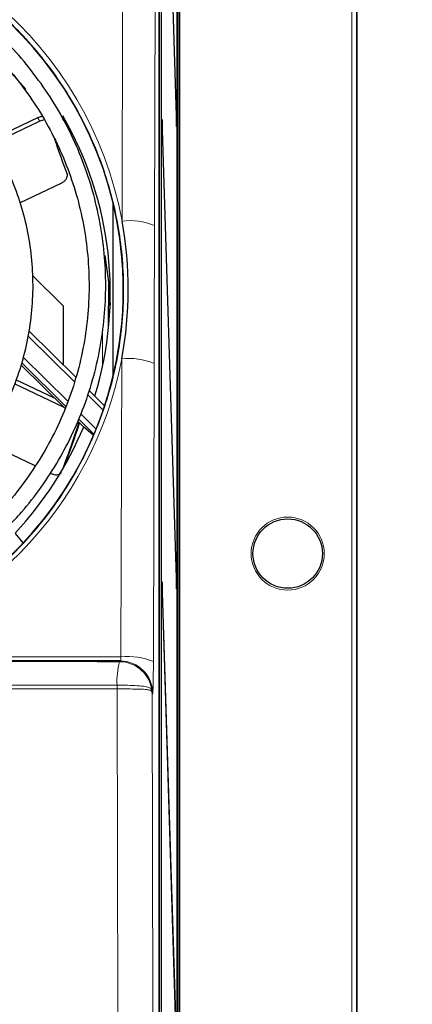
# Model space of a CAD drawing. Header units: millimetres. Extents: x 5 to 418, y 2 to 292.
# Tile 33 of 54: x 119 to 133, y 202 to 237. Entities that reach past the tile are written whole.
import ezdxf

# ---------------------------------------------------------------- set-up
doc = ezdxf.new("R2010")
doc.units = ezdxf.units.MM
doc.layers.add('SLD-0', color=7, linetype='Continuous')
doc.styles.add('SLDTEXTSTYLE0', font='TXT', dxfattribs={"width": 0.605})
doc.dimstyles.new('SLDDIMSTYLE0', dxfattribs={"dimtxt": 3.5, "dimasz": 3.302, "dimexe": 0, "dimexo": 0.0625, "dimgap": 0.875, "dimtad": 1, "dimlfac": 3, "dimrnd": 1e-09, "dimzin": 12, "dimdsep": 46, "dimtxsty": 'SLDTEXTSTYLE0', "dimsah": 1, "dimcen": 0.09, "dimadec": 0, "dimazin": 3, "dimtfac": 1, "dimtofl": 0, "dimtmove": 0, "dimatfit": 3, "dimfxl": 1, "dimfrac": 2, "dimtolj": 1, "dimtzin": 12, "dimarcsym": 0})

# ---------------------------------------------------------------- blocks, each defined once
blk = doc.blocks.new('_D_8')
at = {"layer": 'SLD-0', "color": 7}
for p, q in [((129.791, 253.958), (145.087, 253.958)), ((144.087, 253.958), (144.087, 80.625)), ((129.791, 80.625), (145.087, 80.625))]:
    blk.add_line(p, q, dxfattribs=at)
for points in [[(144.087, 253.958), (143.579, 250.656), (144.595, 250.656)], [(144.087, 80.625), (144.595, 83.927), (143.579, 83.927)]]:
    blk.add_solid(points, dxfattribs=at)
at = {"layer": 'SLD-0', "color": 7, "insert": (139.575, 163.281), "char_height": 3.5, "attachment_point": 1, "rotation": 90, "style": 'SLDTEXTSTYLE0'}
blk.add_mtext('520', dxfattribs=at)

msp = doc.modelspace()

# ---------------------------------------------------------------- linework, layer by layer
at = {"color": 7, "linetype": 'Continuous', "lineweight": 18}
for p, q in [((131.2709, 82.2914), (131.2709, 252.2914)), ((131.4375, 252.2914), (131.4375, 82.2914)), ((122.996, 229.7779), (123.0336, 244.8456)), ((124.2001, 244.6832), (124.1625, 229.6156)), ((124.3425, 240.4569), (124.3425, 113.6957)), ((125.0772, 238.8798), (125.0772, 113.703)), ((122.297, 224.5658), (122.297, 225.8897)), ((121.2813, 223.985), (119.6187, 225.6315)), ((119.439, 224.8758), (121.0479, 223.2825)), ((122.9568, 214.0629), (122.9836, 224.8082)), ((124.1501, 224.6458), (124.1233, 213.9005)), ((122.3158, 222.9606), (121.7597, 223.5113)), ((121.5074, 222.8275), (122.0609, 222.2794)), ((112.4233, 214.0629), (122.9568, 214.0629)), ((122.9076, 213.8932), (122.9338, 213.9195)), ((122.8152, 213.0456), (122.8171, 213.0456)), ((122.8169, 212.9104), (122.8143, 212.9104)), ((124.1003, 212.753), (124.0753, 212.7279))]:
    msp.add_line(p, q, dxfattribs=at)
at = {"color": 7, "linetype": 'Continuous', "lineweight": 25}
for p, q in [((131.4579, 82.2914), (131.4579, 252.2914)), ((125.0478, 89.7774), (125.0478, 245.2905)), ((124.3342, 113.4036), (124.3342, 244.8178)), ((124.4091, 238.9247), (124.4091, 114.0581)), ((124.417, 114.0581), (124.417, 238.9247)), ((124.9537, 233.5651), (124.7785, 239.2126)), ((124.9735, 238.9247), (124.9735, 93.2914)), ((124.9813, 93.2914), (124.9813, 238.9247)), ((124.7746, 238.8373), (124.9499, 233.1898)), ((124.9537, 233.5651), (124.9387, 233.5489)), ((124.9499, 233.1898), (124.9537, 233.5651)), ((119.9541, 233.5018), (118.2831, 232.7049)), ((120.0396, 233.3735), (118.3673, 232.576)), ((124.4406, 233.4366), (124.4367, 233.0613)), ((124.9537, 216.8996), (124.4406, 233.4366)), ((124.4367, 233.0613), (124.9499, 216.5243)), ((120.795, 231.1348), (119.3268, 230.4347)), ((122.6579, 230.3766), (122.6579, 224.1263)), ((119.7757, 227.8156), (120.8746, 226.7167)), ((122.5111, 225.9362), (122.515, 227.5169)), ((120.8746, 226.7167), (120.8746, 224.5992)), ((121.3342, 224.1441), (119.645, 225.8168)), ((119.3646, 224.5768), (120.9422, 223.0146)), ((120.9777, 223.0954), (119.3878, 224.6699)), ((120.5609, 223.3922), (119.177, 224.0522)), ((120.8903, 223.066), (119.1249, 223.908)), ((122.3692, 223.1191), (121.8094, 223.6734)), ((121.3987, 222.5626), (121.6149, 222.3485)), ((121.9855, 222.0974), (121.4325, 222.6451)), ((121.6149, 222.3649), (121.9471, 222.0808)), ((119.8692, 220.9541), (118.0444, 221.8243)), ((119.4411, 218.1779), (119.1607, 218.5107)), ((124.9537, 216.8996), (124.9387, 216.8834)), ((124.9499, 216.5243), (124.9537, 216.8996)), ((124.4406, 216.7699), (124.4367, 216.3946)), ((124.9537, 200.2329), (124.4406, 216.7699)), ((124.4367, 216.3946), (124.9499, 199.8576)), ((122.9338, 213.9195), (109.6746, 213.9195))]:
    msp.add_line(p, q, dxfattribs=at)
at = {"color": 7, "linetype": 'Continuous', "lineweight": 25, "flags": 128}
for points in [[(118.366, 235.7361), (119.0062, 235.1158), (119.5335, 234.5335)], [(122.3733, 228.5385), (122.5161, 227.5049), (122.5664, 226.7461)]]:
    msp.add_lwpolyline(points, dxfattribs=at)
at = {"color": 7, "linetype": 'Continuous', "lineweight": 18, "flags": 128}
for points in [[(122.8693, 189.5391), (122.8639, 191.8164), (122.8422, 201.0675), (122.8279, 207.1189), (122.8152, 212.5024), (122.8143, 212.9104)], [(124.0753, 212.7279), (124.0755, 212.6566), (124.1019, 201.5018), (124.1162, 195.4843), (124.1302, 189.5957)]]:
    msp.add_lwpolyline(points, dxfattribs=at)
at = {"color": 7, "linetype": 'Continuous', "lineweight": 18}
msp.add_circle((128.9579, 217.7914), 1.3167, dxfattribs=at)
at = {"color": 7, "linetype": 'Continuous', "lineweight": 25}
msp.add_circle((128.9579, 217.7914), 1.25, dxfattribs=at)
for centre, radius, start, end in [((109.8893, 227.2036), 12.6849, 342.89198, 30.13439), ((154.3789, 244.237), 35.7167, 198.80216, 200.93985), ((109.8045, 227.2425), 12.778, 316.97961, 337.55965), ((95.9286, 230.4403), 26.7164, 338.91258, 342.75119), ((93.7425, 231.3738), 29.1084, 338.95529, 342.24541)]:
    msp.add_arc(centre, radius, start, end, dxfattribs=at)
at = {"color": 7, "linetype": 'Continuous', "lineweight": 18}
for centre, radius, start, end in [((123.2696, 227.472), 2.3221, 67.38527, 96.76599), ((123.2572, 222.5023), 2.3221, 67.38527, 96.76599), ((123.2304, 211.757), 2.3221, 67.38527, 96.76599), ((125.3315, 213.2057), 2.5195, 164.1641, 183.64282), ((122.9072, 212.7263), 1.1669, 4.28035, 89.9786), ((122.9334, 212.7526), 1.1669, 0.02122, 89.97884), ((126.8505, 212.9503), 4.0364, 178.64676, 180.56561), ((126.931, 212.9727), 4.1146, 178.98519, 180.86766), ((123.8788, 212.8023), 0.1924, 354.94645, 3.3062)]:
    msp.add_arc(centre, radius, start, end, dxfattribs=at)
at = {"color": 7, "linetype": 'Continuous', "lineweight": 25}
for centre, major_axis, start_param, end_param in [((109.6746, 227.3035), (0, 13.3665), 4.7998964, 10.9030624), ((109.6746, 227.3263), (0, 13.5452), 4.5253975, 4.8943935), ((109.6746, 227.3035), (0, 13.3665), 4.6198771, 4.7998964)]:
    msp.add_ellipse(centre, major_axis=major_axis, ratio=0.9999969, start_param=start_param, end_param=end_param, dxfattribs=at)
at = {"color": 7, "linetype": 'Continuous', "lineweight": 18}
for centre, major_axis, ratio, start_param, end_param in [((109.6746, 227.3263), (0, 13.5452), 0.9999969, 4.8943935, 7.6311291), ((109.6154, 227.0564), (12.0547, 2.2973), 0.9483382, 0.3742032, 0.3873525), ((109.6746, 227.3263), (0, 13.5452), 0.9999969, 3.3459392, 4.5253975), ((122.9334, 214.0861), (0, 0.1667), 0.1419355, 3.159395, 4.5727626), ((124.0999, 214.0861), (0, 1.3333), 0.0177419, 3.159395, 4.5727626)]:
    msp.add_ellipse(centre, major_axis=major_axis, ratio=ratio, start_param=start_param, end_param=end_param, dxfattribs=at)
for points, knots in [([(112.3896, 214.2029), (112.4981, 214.2263), (113.0416, 214.3434), (114.2957, 214.7053), (116.0782, 215.4877), (117.9589, 216.7171), (119.601, 218.2447), (120.975, 220.0228), (122.0289, 222.0132), (122.7458, 224.1613), (123.0847, 226.4056), (123.0478, 228.6848), (122.6173, 230.9278), (121.8188, 233.0721), (120.6602, 235.0472), (119.1915, 236.7997), (117.4434, 238.2706), (115.484, 239.427), (113.3592, 240.2274), (111.1429, 240.6656), (108.8896, 240.7186), (106.6659, 240.4043), (104.5313, 239.7179), (102.5379, 238.6942), (100.7476, 237.3475), (99.1951, 235.7233), (97.9453, 233.8555), (97.0876, 232.0074), (96.7621, 230.7725), (96.6271, 230.2603)], [0, 0, 0, 0, 0.0057927, 0.0289909, 0.0679712, 0.1069529, 0.1459199, 0.1848886, 0.2242933, 0.2636993, 0.3034589, 0.3432187, 0.3831638, 0.4231078, 0.4629823, 0.5028549, 0.5424314, 0.582006, 0.6211917, 0.6603764, 0.699254, 0.7381318, 0.7769165, 0.8157024, 0.8546452, 0.8935897, 0.9328725, 0.9721568, 1, 1, 1, 1]), ([(124.1625, 229.6156), (124.1602, 228.8034), (124.156, 227.2933), (124.1525, 225.6323), (124.1504, 224.7891), (124.1501, 224.6458)], [0, 0, 0, 0, 0.4913442, 0.913556, 1, 1, 1, 1]), ([(109.6746, 213.903), (111.947, 213.9025), (116.3635, 213.9015), (120.7689, 213.8959), (122.9076, 213.8932)], [0, 0, 0, 0, 0.5145333, 1, 1, 1, 1]), ([(109.672, 213.0514), (110.2265, 213.0513), (112.9994, 213.0512), (117.385, 213.0498), (121.2065, 213.0468), (122.8152, 213.0456)], [0, 0, 0, 0, 0.1264321, 0.6322533, 1, 1, 1, 1]), ([(122.8171, 213.0456), (122.9098, 213.0455), (123.1328, 213.0454), (123.4729, 213.0355), (123.7714, 213.014), (123.9651, 212.9692), (124.0503, 212.9216), (124.0657, 212.8407), (124.0709, 212.8134)], [0, 0, 0, 0, 0.14747808, 0.35479943, 0.56322765, 0.74676099, 0.91431317, 1, 1, 1, 1]), ([(122.8143, 212.9104), (121.2057, 212.9119), (117.3845, 212.9153), (112.9991, 212.917), (110.2264, 212.9172), (109.672, 212.9172)], [0, 0, 0, 0, 0.36774638, 0.87356782, 1, 1, 1, 1]), ([(124.0704, 212.7853), (124.0651, 212.8033), (124.0487, 212.8585), (123.9634, 212.8802), (123.7701, 212.902), (123.472, 212.9081), (123.1324, 212.9104), (122.9096, 212.9104), (122.8169, 212.9104)], [0, 0, 0, 0, 0.07953648, 0.2444066, 0.42854915, 0.63940112, 0.85000069, 1, 1, 1, 1]), ([(124.0753, 212.7279), (124.0753, 212.7286), (124.0752, 212.7311), (124.075, 212.738), (124.074, 212.7565), (124.0719, 212.7731), (124.0704, 212.7853)], [0, 0, 0, 0, 0.0356607, 0.1300401, 0.3601195, 1, 1, 1, 1]), ([(124.0709, 212.8134), (124.0723, 212.7952), (124.0742, 212.7704), (124.075, 212.7429), (124.0753, 212.7327), (124.0753, 212.729), (124.0753, 212.7279)], [0, 0, 0, 0, 0.6398841, 0.8699614, 0.9643393, 1, 1, 1, 1])]:
    msp.add_open_spline(points, degree=3, knots=knots, dxfattribs=at)
at = {"color": 7, "linetype": 'Continuous', "lineweight": 25}
for points, knots in [([(118.9123, 218.7873), (119.0689, 218.9492), (119.4929, 219.3873), (120.0963, 220.1788), (120.7231, 221.1452), (121.2551, 222.1669), (121.6922, 223.2315), (122.0296, 224.3311), (122.2649, 225.4565), (122.3961, 226.5983), (122.4221, 227.7473), (122.3427, 228.8938), (122.1586, 230.0285), (121.8711, 231.1418), (121.483, 232.2249), (120.9967, 233.2681), (120.4186, 234.2651), (119.7448, 235.1991), (119.2158, 235.8466), (118.8913, 236.1578), (118.8442, 236.203)], [0, 0, 0, 0, 0.03496145, 0.09465114, 0.15433896, 0.21402495, 0.27370922, 0.33339191, 0.39307324, 0.45275349, 0.51243296, 0.57211199, 0.63179085, 0.69146987, 0.7511494, 0.81082978, 0.87051131, 0.93019423, 0.98987876, 1, 1, 1, 1]), ([(118.4155, 235.7851), (118.4512, 235.7511), (118.7586, 235.4583), (119.2656, 234.8372), (119.9234, 233.9261), (120.485, 232.9516), (120.9547, 231.9315), (121.326, 230.8721), (121.5963, 229.7832), (121.7631, 228.674), (121.8251, 227.5543), (121.7816, 226.4338), (121.6331, 225.322), (121.3808, 224.2288), (121.0269, 223.1635), (120.5741, 222.1358), (120.0285, 221.1524), (119.3864, 220.2301), (118.8716, 219.5821), (118.5498, 219.2667), (118.496, 219.2139)], [0, 0, 0, 0, 0.008042, 0.0692621, 0.1304843, 0.1917086, 0.252935, 0.3141635, 0.3753937, 0.4366254, 0.4978582, 0.5590918, 0.6203257, 0.6815594, 0.7427925, 0.8040246, 0.8652553, 0.9264844, 0.9877116, 1, 1, 1, 1]), ([(117.0679, 220.6282), (117.182, 220.7458), (117.535, 221.1093), (118.0417, 221.7931), (118.5837, 222.6652), (119.0288, 223.591), (119.3776, 224.5559), (119.6251, 225.5512), (119.769, 226.5662), (119.8079, 227.5905), (119.7414, 228.6133), (119.57, 229.6241), (119.2958, 230.6124), (118.921, 231.5676), (118.4514, 232.4814), (117.8852, 233.3379), (117.394, 233.9709), (117.0683, 234.2909), (116.9872, 234.3707)], [0, 0, 0, 0, 0.032279, 0.099812, 0.1673421, 0.2348693, 0.3023937, 0.3699158, 0.4374359, 0.5049545, 0.5724723, 0.6399897, 0.7075074, 0.7750258, 0.8425457, 0.9100676, 0.9775918, 1, 1, 1, 1]), ([(119.9541, 233.5018), (119.9886, 233.5173), (120.0448, 233.5427), (120.0945, 233.5545), (120.1137, 233.5591)], [0, 0, 0, 0, 0.613179, 1, 1, 1, 1]), ([(120.1892, 233.4286), (120.165, 233.422), (120.1171, 233.4088), (120.0652, 233.3852), (120.0396, 233.3735)], [0, 0, 0, 0, 0.5057234, 1, 1, 1, 1]), ([(120.795, 231.1348), (120.8272, 231.1526), (120.8916, 231.1883), (120.9675, 231.2626), (121.0171, 231.3425), (121.0352, 231.4159), (121.0253, 231.4553), (121.0211, 231.4723)], [0, 0, 0, 0, 0.2064713, 0.4128563, 0.6217178, 0.8364078, 1, 1, 1, 1]), ([(120.4445, 220.6797), (120.4783, 220.6661), (120.5459, 220.6387), (120.6466, 220.6289), (120.7322, 220.6443), (120.7872, 220.6757), (120.8033, 220.7048), (120.8084, 220.714)], [0, 0, 0, 0, 0.2203152, 0.4405383, 0.6634039, 0.8924888, 1, 1, 1, 1])]:
    msp.add_open_spline(points, degree=3, knots=knots, dxfattribs=at)

# ---------------------------------------------------------------- dimensions: what is measured, and where the dimension line sits
at = {"layer": 'SLD-0', "color": 7}
dim = msp.add_linear_dim(base=(144.0869, 80.6247), p1=(129.7913, 253.9581), p2=(129.7913, 80.6247), angle=90, dimstyle='SLDDIMSTYLE0', dxfattribs=at)
dim.commit()
dim.dimension.update_dxf_attribs({"geometry": '_D_8', "text_midpoint": (144.0869, 167.2914), "dimtype": 160})

doc.saveas('drawing.dxf')
